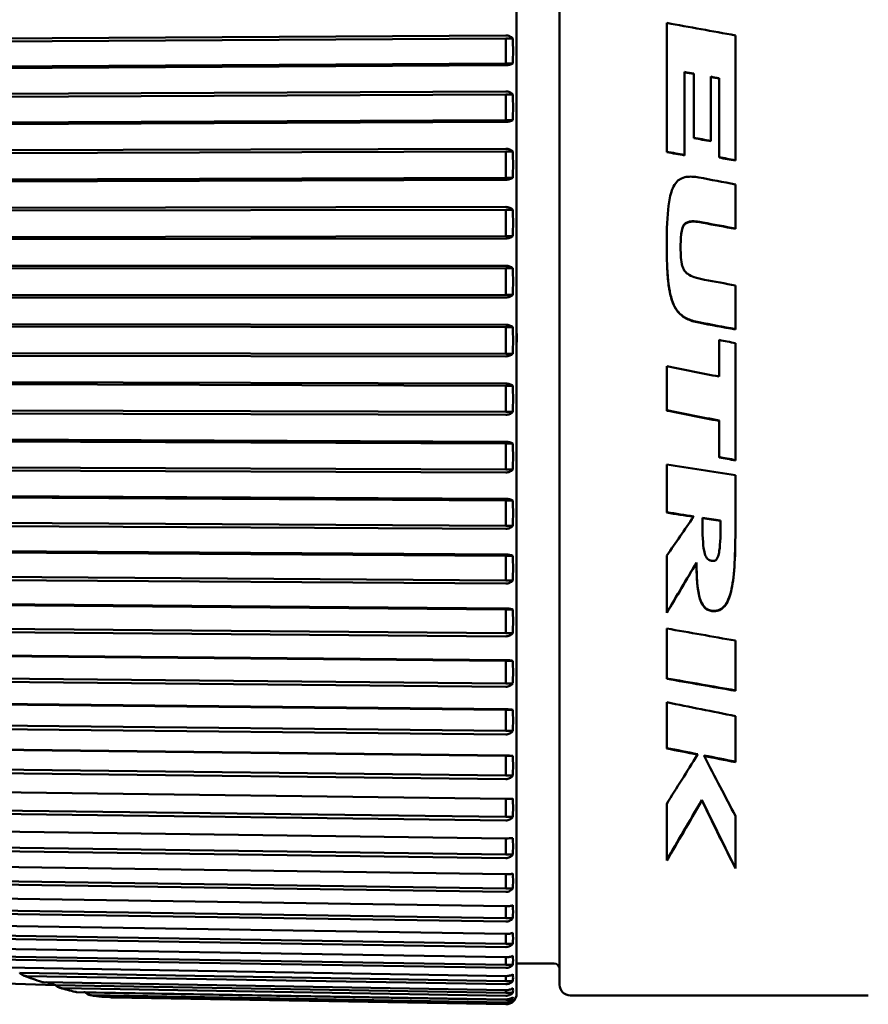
# Model space of a CAD drawing. Header units: millimetres. Extents: x 0 to 4584, y -120 to 1188.
# Tile 44 of 105: x 367 to 383, y 939 to 958. Entities that reach past the tile are written whole.
import ezdxf

# ---------------------------------------------------------------- set-up
doc = ezdxf.new("R2010")
doc.units = ezdxf.units.MM
doc.header["$LTSCALE"] = 2
doc.layers.add('Sichtbar (ISO)', color=7, linetype='Continuous', lineweight=50)

msp = doc.modelspace()

# ---------------------------------------------------------------- linework, layer by layer
at = {"layer": 'Sichtbar (ISO)'}
for p, q in [((376.5468, 939.6898), (376.5468, 966.1228)), ((377.3537, 939.8563), (377.3537, 965.9563)), ((379.3667, 957.9287), (379.3667, 955.5011)), ((376.3454, 957.6354), (359.5324, 957.5367)), ((376.3434, 957.6951), (359.6213, 957.5969)), ((376.4764, 957.6354), (376.3454, 957.6354)), ((376.3454, 957.6354), (376.3454, 957.1645)), ((380.6567, 955.3449), (380.6567, 957.6959)), ((376.3454, 957.1645), (359.5324, 957.0658)), ((359.6213, 957.0381), (376.3434, 957.1362)), ((376.4764, 957.1645), (376.3454, 957.1645)), ((379.7036, 957.0015), (379.7036, 957.0091)), ((379.7036, 955.4412), (379.7036, 957.0015)), ((379.8746, 956.9708), (379.8746, 956.9784)), ((379.8746, 956.9708), (379.8746, 955.7648)), ((380.1957, 956.9132), (380.1957, 956.9208)), ((380.1957, 955.7076), (380.1957, 956.9132)), ((380.3513, 956.8853), (380.3513, 956.8929)), ((380.3513, 956.8853), (380.3513, 955.3992)), ((376.3434, 956.6438), (359.6213, 956.5686)), ((376.3454, 956.5866), (359.5324, 956.5111)), ((376.4764, 956.5866), (376.3454, 956.5866)), ((376.3454, 956.5866), (376.3454, 956.1035)), ((376.3454, 956.1035), (359.5324, 956.028)), ((376.4764, 956.1035), (376.3454, 956.1035)), ((359.6213, 955.9953), (376.3434, 956.0703)), ((376.3434, 955.567), (359.6213, 955.5154)), ((376.3454, 955.5127), (359.5324, 955.4609)), ((376.4764, 955.5127), (376.3454, 955.5127)), ((376.3454, 955.5127), (376.3454, 955.0206)), ((376.3454, 955.0206), (359.5324, 954.9688)), ((359.6213, 954.9313), (376.3434, 954.9828)), ((376.4764, 955.0206), (376.3454, 955.0206)), ((380.6567, 954.0593), (380.6567, 954.8965)), ((376.3434, 954.472), (359.6213, 954.4443)), ((376.3454, 954.421), (359.5324, 954.3932)), ((376.4764, 954.421), (376.3454, 954.421)), ((376.3454, 954.421), (376.3454, 953.9233)), ((376.3454, 953.9233), (359.5324, 953.8955)), ((359.6213, 953.8536), (376.3434, 953.8812)), ((376.4764, 953.9233), (376.3454, 953.9233)), ((379.6277, 953.7086), (379.6277, 953.7157)), ((376.3454, 953.319), (359.5324, 953.3154)), ((376.3434, 953.3663), (359.6213, 953.3627)), ((376.4764, 953.319), (376.3454, 953.319)), ((376.3454, 953.319), (376.3454, 952.819)), ((380.6567, 952.1705), (380.6567, 952.9972)), ((376.3454, 952.819), (359.5324, 952.8154)), ((359.6213, 952.7693), (376.3434, 952.7728)), ((376.4764, 952.819), (376.3454, 952.819)), ((376.3454, 952.2141), (359.5324, 952.2348)), ((376.3434, 952.2574), (359.6213, 952.2779)), ((376.4764, 952.2141), (376.3454, 952.2141)), ((376.3454, 952.2141), (376.3454, 951.7153)), ((380.3537, 951.9729), (380.3537, 951.2839)), ((380.6567, 949.7086), (380.6567, 951.9131)), ((376.3454, 951.7153), (359.5324, 951.736)), ((359.6213, 951.6861), (376.3434, 951.6654)), ((376.4764, 951.7153), (376.3454, 951.7153)), ((379.3667, 951.4783), (379.3667, 950.6445)), ((376.3454, 951.114), (359.5324, 951.1587)), ((376.3434, 951.153), (359.6213, 951.1975)), ((376.4764, 951.114), (376.3454, 951.114)), ((376.3454, 951.114), (376.3454, 950.6198)), ((376.3454, 950.6198), (359.5324, 950.6646)), ((359.6213, 950.6111), (376.3434, 950.5665)), ((376.4764, 950.6198), (376.3454, 950.6198)), ((380.3537, 950.451), (380.3537, 950.4581)), ((380.3537, 950.451), (380.3537, 949.7677)), ((376.3454, 950.0261), (359.5324, 950.0946)), ((376.3434, 950.0606), (359.6213, 950.1288)), ((376.4764, 950.0261), (376.3454, 950.0261)), ((376.3454, 950.0261), (376.3454, 949.5399)), ((379.3667, 949.6337), (379.3667, 948.7282)), ((376.3454, 949.5399), (359.5324, 949.6085)), ((359.6213, 949.5518), (376.3434, 949.4835)), ((376.4764, 949.5399), (376.3454, 949.5399)), ((380.6567, 948.3798), (380.6567, 949.4329)), ((376.3434, 948.9876), (359.6213, 949.079)), ((376.3454, 948.9578), (359.5324, 949.0497)), ((376.4764, 948.9578), (376.3454, 948.9578)), ((376.3454, 948.9578), (376.3454, 948.483)), ((376.3454, 948.483), (359.5324, 948.5749)), ((359.6213, 948.5155), (376.3434, 948.424)), ((379.8687, 948.6504), (379.8687, 948.6577)), ((380.037, 948.6317), (380.037, 948.6244)), ((380.3785, 948.5715), (380.3785, 948.5788)), ((376.4764, 948.483), (376.3454, 948.483)), ((376.3454, 947.9166), (359.5324, 948.0312)), ((376.3434, 947.9414), (359.6213, 948.0553)), ((376.4764, 947.9166), (376.3454, 947.9166)), ((376.3454, 947.9166), (376.3454, 947.4563)), ((379.3667, 947.9231), (379.3667, 946.8433)), ((379.9277, 947.7867), (379.9277, 947.7941)), ((376.3454, 947.4563), (359.5324, 947.5709)), ((359.6213, 947.5091), (376.3434, 947.395)), ((376.4764, 947.4563), (376.3454, 947.4563)), ((376.3454, 946.9094), (359.5324, 947.046)), ((376.3434, 946.9291), (359.6213, 947.0648)), ((376.4764, 946.9094), (376.3454, 946.9094)), ((376.3454, 946.9094), (376.3454, 946.4668)), ((376.3454, 946.4668), (359.5324, 946.6034)), ((359.6213, 946.5396), (376.3434, 946.4037)), ((379.3667, 946.5515), (379.3667, 945.6072)), ((376.4764, 946.4668), (376.3454, 946.4668)), ((380.6567, 945.3814), (380.6567, 946.3239)), ((376.3454, 945.9432), (359.5324, 946.1007)), ((376.3434, 945.9576), (359.6213, 946.1142)), ((376.4764, 945.9432), (376.3454, 945.9432)), ((376.3454, 945.9432), (376.3454, 945.5213)), ((376.3454, 945.5213), (359.5324, 945.6789)), ((359.6213, 945.6136), (376.3434, 945.4568)), ((376.4764, 945.5213), (376.3454, 945.5213)), ((376.3454, 945.0246), (359.5324, 945.202)), ((376.3434, 945.0336), (359.6213, 945.21)), ((376.4764, 945.0246), (376.3454, 945.0246)), ((376.3454, 945.0246), (376.3454, 944.6263)), ((379.3667, 945.1655), (379.3667, 944.2974)), ((376.3454, 944.6263), (359.5324, 944.8037)), ((380.6567, 944.0406), (380.6567, 944.9064)), ((359.6213, 944.7374), (376.3434, 944.5608)), ((376.4764, 944.6263), (376.3454, 944.6263)), ((376.3454, 944.1598), (359.5324, 944.3559)), ((376.3434, 944.1634), (359.6213, 944.3584)), ((376.4764, 944.1598), (376.3454, 944.1598)), ((376.3454, 944.1598), (376.3454, 943.7878)), ((379.9453, 944.1821), (379.9453, 944.191)), ((380.0686, 944.1576), (380.0686, 944.1665)), ((376.3454, 943.7878), (359.5324, 943.984)), ((359.6213, 943.917), (376.3434, 943.7218)), ((376.4764, 943.7878), (376.3454, 943.7878)), ((376.3434, 943.3528), (359.6213, 943.5652)), ((376.3454, 943.3528), (376.3454, 943.0117)), ((380.0267, 943.3201), (380.0267, 943.3297)), ((376.3454, 943.0117), (359.5324, 943.2251)), ((359.6213, 943.158), (376.3434, 942.9456)), ((379.3667, 943.2567), (379.3667, 942.1907)), ((376.4764, 943.0117), (376.3454, 943.0117)), ((380.6567, 942.0429), (380.6567, 943.0314)), ((376.3434, 942.6076), (359.6213, 942.8357)), ((376.3454, 942.6076), (376.3454, 942.3031)), ((376.3454, 942.3031), (359.5324, 942.5324)), ((359.6213, 942.4656), (376.3434, 942.2374)), ((376.4764, 942.3031), (376.3454, 942.3031)), ((376.3434, 941.9327), (359.6213, 942.1751)), ((376.3454, 941.6669), (359.9222, 941.905)), ((376.3454, 941.9327), (376.3454, 941.6669)), ((361.408, 941.8186), (376.3434, 941.6021)), ((376.4764, 941.6669), (376.3454, 941.6669)), ((376.3434, 941.3328), (364.3546, 941.5156)), ((376.3454, 941.3327), (376.3454, 941.1075)), ((376.3454, 941.1075), (364.7163, 941.2848)), ((364.8665, 941.219), (376.3434, 941.0439)), ((376.4764, 941.1075), (376.3454, 941.1075)), ((376.3434, 940.8119), (365.2836, 940.9877)), ((376.3454, 940.6287), (365.6175, 940.7993)), ((365.7618, 940.7352), (376.3434, 940.5669)), ((376.3454, 940.8119), (376.3454, 940.6287)), ((376.4764, 940.6287), (376.3454, 940.6287)), ((376.3434, 940.3736), (366.1499, 940.5412)), ((376.3454, 940.2338), (366.4527, 940.3964)), ((376.3454, 940.3736), (376.3454, 940.2338)), ((366.5903, 940.3345), (376.3433, 940.1741)), ((376.3434, 940.021), (366.9452, 940.1795)), ((376.4764, 940.2338), (376.3454, 940.2338)), ((377.2537, 940.2563), (376.5468, 940.2563)), ((359.2951, 940.1068), (367.8809, 939.8519)), ((376.3454, 939.9255), (367.2112, 940.0795)), ((367.3427, 940.0201), (376.3433, 939.8683)), ((376.3454, 940.0209), (376.3454, 939.9255)), ((376.3434, 939.7563), (367.6593, 939.9056)), ((376.3454, 939.7058), (367.8834, 939.8512)), ((376.4764, 939.9255), (376.3454, 939.9255)), ((368.0068, 939.7948), (376.3433, 939.6515)), ((376.3434, 939.5815), (368.2769, 939.7217)), ((376.3454, 939.5763), (368.445, 939.7135)), ((368.5604, 939.6606), (376.3433, 939.5253)), ((376.3434, 939.4977), (368.7648, 939.6301)), ((376.3454, 939.7563), (376.3454, 939.7058)), ((376.4764, 939.7058), (376.3454, 939.7058)), ((383.1537, 939.6563), (377.5537, 939.6563)), ((368.9468, 939.6197), (376.3434, 939.4905)), ((376.3454, 939.5815), (376.3454, 939.5763)), ((376.4764, 939.5763), (376.3454, 939.5763)), ((376.4764, 939.5378), (376.4686, 939.5378))]:
    msp.add_line(p, q, dxfattribs=at)
for centre, radius, start, end in [((377.2537, 940.1563), 0.1, 0, 90), ((377.5537, 939.8563), 0.2, 180, 270), ((376.3468, 939.6898), 0.2, 310.99236, 0)]:
    msp.add_arc(centre, radius, start, end, dxfattribs=at)
for centre, major_axis, ratio, start_param, end_param in [((406.9056, 976.2469), (-324.3283, 56.8743), 0.069425, 1.4979636, 1.5019545), ((376.4032, 957.3999), (0, 0.8908), 0.085162, 4.4448869, 4.9798859), ((408.131, 952.9063), (75.174, -13.1192), 0.0119584, 4.3337358, 4.3359649), ((408.131, 952.9063), (75.7457, -13.219), 0.0119584, 4.3367549, 4.3389645), ((376.4032, 956.345), (0, 0.9141), 0.0830145, 4.4449354, 4.9798384), ((376.4032, 955.2667), (0, 0.931), 0.0814858, 4.4448883, 4.9798872), ((395.5107, 978.0086), (-361.2829, 67.3828), 0.06926, 1.5406846, 1.5425904), ((376.4032, 954.1721), (0, 0.9416), 0.0805673, 4.444889, 4.9798879), ((392.7436, 952.8034), (-73.3008, 13.6653), 0.0132315, 1.3992658, 1.4076128), ((392.7268, 952.8058), (73.8055, -13.7597), 0.0132235, 4.5422902, 4.5505781), ((376.4032, 953.069), (0, 0.9458), 0.0802112, 4.4448896, 4.9798886), ((376.4032, 951.9647), (0, 0.9435), 0.080405, 4.4448903, 4.9798892), ((381.7204, 979.6527), (-386.1717, 72.0248), 0.0692558, 1.5791768, 1.5809582), ((381.7204, 979.8564), (389.1118, -72.5732), 0.0692558, 4.7208037, 4.7225717), ((376.8648, 976.6361), (-343.4328, 68.1759), 0.0691006, 1.5917973, 1.5946711), ((376.4032, 950.8669), (0, -0.9347), 0.0811554, 1.3032983, 1.8382972), ((372.6996, 976.0918), (-335.9796, 66.6963), 0.069098, 1.6043554, 1.6072935), ((372.6984, 976.2749), (-338.6231, 67.221), 0.0690981, 1.6042042, 1.6071193), ((376.4032, 949.783), (0, -0.9196), 0.0824888, 1.3032989, 1.8382979), ((364.9667, 988.2257), (-509.4986, 80.7723), 0.0695709, 1.6100903, 1.6126231), ((376.4032, 948.7204), (0, -0.8982), 0.0844533, 1.3032996, 1.8382986), ((382.1349, 952.9063), (-8.9223, -13.2468), 0.0326862, 1.2072319, 1.2658132), ((376.4032, 947.6864), (0, -0.871), 0.0871529, 1.3033875, 1.8382129), ((382.5181, 953.1887), (7.7938, 13.5372), 0.0309411, 4.2430689, 4.3203927), ((382.5159, 953.1846), (7.8493, 13.6333), 0.0309388, 4.246498, 4.3231807), ((376.4032, 946.6881), (0, -0.8372), 0.0906068, 1.3033012, 1.8383001), ((354.5912, 972.5765), (-301.4282, 55.2812), 0.0692581, 1.6657773, 1.6700719), ((376.4032, 945.7323), (0, -0.798), 0.0950568, 1.303302, 1.838301), ((352.6981, 969.1251), (-261.865, 48.0248), 0.0692427, 1.685504, 1.6904568), ((352.5647, 969.4234), (-265.7933, 48.7452), 0.0692443, 1.6844961, 1.6893752), ((376.4032, 944.8254), (0, -0.7534), 0.1006898, 1.303303, 1.838302), ((346.3389, 952.9063), (62.8398, -13.2198), 0.014224, 5.2687838, 5.2930987), ((355.1433, 960.6947), (-158.7625, 33.5583), 0.0689073, 1.7385184, 1.7422067), ((354.9458, 960.9545), (-161.9082, 34.2232), 0.068908, 1.7367544, 1.7403701), ((376.4032, 943.9738), (0, -0.7036), 0.1078154, 1.3033041, 1.8383031), ((384.6399, 952.9063), (-7.7646, -13.2478), 0.0307784, 0.7730361, 0.8701047), ((355.8972, 960.1937), (-153.9499, 32.5409), 0.0689053, 1.7430042, 1.7468729), ((355.6882, 960.4569), (-157.1121, 33.2094), 0.0689062, 1.7411516, 1.7449413), ((376.1418, 952.9063), (6.4722, -13.2488), 0.0278303, 5.4199874, 5.5397395), ((376.4032, 943.1832), (0, -0.649), 0.1168856, 1.3033054, 1.8383044), ((384.8433, 952.9063), (-7.0917, -13.1483), 0.0294803, 0.6356218, 0.7709166), ((375.9672, 952.9063), (5.9757, -13.149), 0.0265811, 5.5160884, 5.6709652), ((384.8433, 952.9063), (-7.1456, -13.2483), 0.0294803, 0.644712, 0.7778591), ((375.9672, 952.9063), (6.0211, -13.249), 0.0265811, 5.509146, 5.6615078), ((376.4032, 942.459), (0, -0.59), 0.1285811, 1.303307, 1.8383059), ((376.4032, 941.8062), (0, -0.5269), 0.1439701, 1.3033089, 1.8383079), ((376.4032, 941.2292), (0, -0.4603), 0.1648224, 1.3033114, 1.8383104), ((376.4032, 940.7319), (0, -0.3904), 0.1942903, 1.3033149, 1.8383139), ((376.4032, 940.3178), (0, -0.318), 0.2385735, 1.3033202, 1.8383191), ((376.4032, 939.9898), (0, -0.2433), 0.3117605, 1.3033294, 1.8383284), ((376.4032, 939.7499), (0, -0.167), 0.4541966, 1.3033517, 1.8383506), ((376.4032, 939.5999), (0, -0.0896), 0.8469198, 1.3035857, 1.8385846), ((376.4032, 939.5408), (-0.0759, 0), 0.1517432, 2.8740786, 3.4090776)]:
    msp.add_ellipse(centre, major_axis=major_axis, ratio=ratio, start_param=start_param, end_param=end_param, dxfattribs=at)
for points, knots in [([(376.3434, 957.6951), (376.3445, 957.6951), (376.3456, 957.6951), (376.3468, 957.6951), (376.3689, 957.6951), (376.3947, 957.6893), (376.4369, 957.6702), (376.4598, 957.6529), (376.4764, 957.6354)], [-0.000335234, -0.000335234, -0.000335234, -0.000335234, 0, 0, 0, 0.006641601, 0.006641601, 0.0141713, 0.0141713, 0.0141713, 0.0141713]), ([(376.4764, 957.1645), (376.4598, 957.1562), (376.4369, 957.148), (376.3947, 957.1389), (376.3689, 957.1362), (376.3468, 957.1362), (376.3456, 957.1362), (376.3445, 957.1362), (376.3434, 957.1362)], [-0.014171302, -0.014171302, -0.014171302, -0.014171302, -0.006641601, -0.006641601, 0, 0, 0, 0.000335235, 0.000335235, 0.000335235, 0.000335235]), ([(376.3434, 956.6438), (376.3445, 956.6438), (376.3456, 956.6438), (376.3468, 956.6438), (376.3689, 956.6438), (376.3947, 956.6382), (376.4369, 956.62), (376.4598, 956.6034), (376.4764, 956.5866)], [-0.000335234, -0.000335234, -0.000335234, -0.000335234, 0, 0, 0, 0.006641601, 0.006641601, 0.0141713, 0.0141713, 0.0141713, 0.0141713]), ([(376.4764, 956.1035), (376.4598, 956.0937), (376.4369, 956.0841), (376.3947, 956.0736), (376.3689, 956.0703), (376.3468, 956.0703), (376.3456, 956.0703), (376.3445, 956.0703), (376.3434, 956.0703)], [-0.014171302, -0.014171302, -0.014171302, -0.014171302, -0.006641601, -0.006641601, 0, 0, 0, 0.000335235, 0.000335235, 0.000335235, 0.000335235]), ([(376.3434, 955.567), (376.3445, 955.567), (376.3456, 955.567), (376.3468, 955.567), (376.3689, 955.567), (376.3947, 955.5617), (376.4369, 955.5444), (376.4598, 955.5286), (376.4764, 955.5127)], [-0.000335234, -0.000335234, -0.000335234, -0.000335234, 0, 0, 0, 0.006641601, 0.006641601, 0.0141713, 0.0141713, 0.0141713, 0.0141713]), ([(376.4764, 955.0206), (376.4598, 955.0095), (376.4369, 954.9986), (376.3947, 954.9865), (376.3689, 954.9828), (376.3468, 954.9828), (376.3456, 954.9828), (376.3445, 954.9828), (376.3434, 954.9828)], [-0.014171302, -0.014171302, -0.014171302, -0.014171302, -0.006641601, -0.006641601, 0, 0, 0, 0.000335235, 0.000335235, 0.000335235, 0.000335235]), ([(379.9687, 955.0262), (379.9276, 955.034), (379.8851, 955.0395), (379.8069, 955.0426), (379.7699, 955.0412), (379.6939, 955.0285), (379.655, 955.0161), (379.5931, 954.9803), (379.5635, 954.9573), (379.5048, 954.8812), (379.4826, 954.8354), (379.4326, 954.6991), (379.4128, 954.5898), (379.3763, 954.3066), (379.3667, 954.0599), (379.3667, 953.7546)], [-0.27233654, -0.27233654, -0.27233654, -0.27233654, -0.24166484, -0.24166484, -0.21503798, -0.21503798, -0.18521535, -0.18521535, -0.16252329, -0.16252329, -0.1386339, -0.1386339, -0.09177675, -0.09177675, -0.000001, -0.000001, -0.000001, -0.000001]), ([(376.3434, 954.472), (376.3445, 954.472), (376.3456, 954.472), (376.3468, 954.472), (376.3689, 954.472), (376.3947, 954.467), (376.4369, 954.4507), (376.4598, 954.436), (376.4764, 954.421)], [-0.000335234, -0.000335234, -0.000335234, -0.000335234, 0, 0, 0, 0.006641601, 0.006641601, 0.0141713, 0.0141713, 0.0141713, 0.0141713]), ([(380.0537, 954.1803), (380.0039, 954.1897), (379.9547, 954.198), (379.8642, 954.2054), (379.8279, 954.2042), (379.7748, 954.1938), (379.7533, 954.1865), (379.7167, 954.1649), (379.702, 954.1518), (379.6811, 954.1239), (379.6713, 954.107), (379.6501, 954.0472), (379.6432, 954.0065), (379.6283, 953.8737), (379.6277, 953.7697), (379.6277, 953.7157)], [0.000001, 0.000001, 0.000001, 0.000001, 0.015185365, 0.015185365, 0.030181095, 0.030181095, 0.040825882, 0.040825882, 0.05032703, 0.05032703, 0.057381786, 0.057381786, 0.067157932, 0.067157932, 0.088071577, 0.088071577, 0.088071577, 0.088071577]), ([(380.0537, 954.1731), (380.0049, 954.1823), (379.9566, 954.1905), (379.8659, 954.1983), (379.8293, 954.1972), (379.776, 954.187), (379.7543, 954.1798), (379.7174, 954.1583), (379.7027, 954.1454), (379.6818, 954.1178), (379.6718, 954.1011), (379.6505, 954.0417), (379.6435, 954.0016), (379.6284, 953.8691), (379.6277, 953.7619), (379.6277, 953.7086)], [0.000001, 0.000001, 0.000001, 0.000001, 0.014897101, 0.014897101, 0.030165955, 0.030165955, 0.041039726, 0.041039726, 0.050702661, 0.050702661, 0.057717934, 0.057717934, 0.067241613, 0.067241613, 0.08793163, 0.08793163, 0.08793163, 0.08793163]), ([(376.4764, 953.9233), (376.4598, 953.9109), (376.4369, 953.8987), (376.3947, 953.8853), (376.3689, 953.8812), (376.3468, 953.8812), (376.3456, 953.8812), (376.3445, 953.8812), (376.3434, 953.8812)], [-0.014171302, -0.014171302, -0.014171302, -0.014171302, -0.006641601, -0.006641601, 0, 0, 0, 0.000335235, 0.000335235, 0.000335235, 0.000335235]), ([(379.9687, 952.2984), (379.9253, 952.3065), (379.8848, 952.3166), (379.8475, 952.3287), (379.8102, 952.3407), (379.7761, 952.3546), (379.7445, 952.3706), (379.7129, 952.3865), (379.6839, 952.4044), (379.6573, 952.4246), (379.6357, 952.4409), (379.6158, 952.4587), (379.5977, 952.478), (379.5934, 952.4825), (379.5892, 952.4871), (379.5851, 952.4918), (379.5637, 952.5163), (379.545, 952.5428), (379.5282, 952.5715), (379.5114, 952.6001), (379.4965, 952.6311), (379.4831, 952.6647), (379.4697, 952.6984), (379.4579, 952.7347), (379.4473, 952.7741), (379.4424, 952.7921), (379.4378, 952.8107), (379.4335, 952.8299), (379.4283, 952.8526), (379.4235, 952.876), (379.4191, 952.9002), (379.4109, 952.9447), (379.404, 952.9916), (379.3981, 953.0409), (379.3922, 953.0902), (379.3874, 953.1419), (379.3834, 953.1961), (379.3816, 953.2214), (379.3799, 953.2472), (379.3784, 953.2736), (379.3767, 953.3038), (379.3752, 953.3347), (379.3738, 953.3664), (379.3713, 953.4257), (379.3695, 953.4876), (379.3684, 953.5523), (379.3672, 953.617), (379.3667, 953.6845), (379.3667, 953.7546)], [0, 0, 0, 0, 0.0769231, 0.0769231, 0.0769231, 0.1538462, 0.1538462, 0.1538462, 0.2307692, 0.2307692, 0.2307692, 0.2929659, 0.2929659, 0.2929659, 0.3076923, 0.3076923, 0.3076923, 0.3846154, 0.3846154, 0.3846154, 0.4615385, 0.4615385, 0.4615385, 0.5384615, 0.5384615, 0.5384615, 0.5737033, 0.5737033, 0.5737033, 0.6153846, 0.6153846, 0.6153846, 0.6923077, 0.6923077, 0.6923077, 0.7692308, 0.7692308, 0.7692308, 0.8050917, 0.8050917, 0.8050917, 0.8461538, 0.8461538, 0.8461538, 0.9230769, 0.9230769, 0.9230769, 1, 1, 1, 1]), ([(379.9687, 952.3054), (379.9249, 952.3136), (379.8843, 952.3238), (379.8468, 952.336), (379.8093, 952.3481), (379.7748, 952.3623), (379.7438, 952.378), (379.7127, 952.3937), (379.6849, 952.4109), (379.6603, 952.4294), (379.6357, 952.4478), (379.614, 952.4672), (379.5941, 952.4888), (379.5741, 952.5104), (379.5559, 952.5341), (379.5387, 952.5613), (379.5215, 952.5884), (379.5054, 952.6191), (379.4909, 952.6529), (379.4765, 952.6866), (379.4637, 952.7233), (379.4524, 952.7628), (379.4456, 952.7865), (379.4393, 952.8112), (379.4335, 952.8369), (379.4296, 952.854), (379.4259, 952.8715), (379.4225, 952.8894), (379.4138, 952.9342), (379.4063, 952.9817), (379.4001, 953.0318), (379.3938, 953.0819), (379.3886, 953.1347), (379.3844, 953.19), (379.3822, 953.2195), (379.3802, 953.2497), (379.3784, 953.2807), (379.3769, 953.3079), (379.3755, 953.3356), (379.3742, 953.364), (379.3716, 953.4246), (379.3697, 953.488), (379.3685, 953.5542), (379.3673, 953.6183), (379.3667, 953.6851), (379.3667, 953.7546)], [0, 0, 0, 0, 0.07692308, 0.07692308, 0.07692308, 0.15384615, 0.15384615, 0.15384615, 0.23076923, 0.23076923, 0.23076923, 0.30769231, 0.30769231, 0.30769231, 0.38461538, 0.38461538, 0.38461538, 0.46153846, 0.46153846, 0.46153846, 0.53846154, 0.53846154, 0.53846154, 0.5847097, 0.5847097, 0.5847097, 0.61538462, 0.61538462, 0.61538462, 0.69230769, 0.69230769, 0.69230769, 0.76923077, 0.76923077, 0.76923077, 0.81019315, 0.81019315, 0.81019315, 0.84615385, 0.84615385, 0.84615385, 0.92307692, 0.92307692, 0.92307692, 0.99746577, 0.99746577, 0.99746577, 0.99746577]), ([(379.6277, 953.7086), (379.6277, 953.5853), (379.6322, 953.4564), (379.6681, 953.3344), (379.68, 953.3055), (379.7103, 953.2598), (379.7302, 953.2365), (379.7965, 953.1885), (379.8372, 953.1696), (379.9417, 953.1332), (380.0095, 953.1186), (380.0786, 953.1057)], [0.000001, 0.000001, 0.000001, 0.000001, 0.037057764, 0.037057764, 0.048853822, 0.048853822, 0.058052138, 0.058052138, 0.067901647, 0.067901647, 0.081345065, 0.081345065, 0.081345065, 0.081345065]), ([(376.3434, 953.3663), (376.3445, 953.3663), (376.3456, 953.3663), (376.3468, 953.3663), (376.3689, 953.3663), (376.3947, 953.3616), (376.4369, 953.3466), (376.4598, 953.3329), (376.4764, 953.319)], [-0.000335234, -0.000335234, -0.000335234, -0.000335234, 0, 0, 0, 0.006641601, 0.006641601, 0.0141713, 0.0141713, 0.0141713, 0.0141713]), ([(376.4764, 952.819), (376.4598, 952.8055), (376.4369, 952.7921), (376.3947, 952.7774), (376.3689, 952.7728), (376.3468, 952.7728), (376.3456, 952.7728), (376.3445, 952.7728), (376.3434, 952.7728)], [-0.014171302, -0.014171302, -0.014171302, -0.014171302, -0.006641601, -0.006641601, 0, 0, 0, 0.000335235, 0.000335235, 0.000335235, 0.000335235]), ([(376.3434, 952.2574), (376.3445, 952.2574), (376.3456, 952.2574), (376.3468, 952.2574), (376.3689, 952.2574), (376.3947, 952.2532), (376.4369, 952.2394), (376.4598, 952.2268), (376.4764, 952.2141)], [-0.000335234, -0.000335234, -0.000335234, -0.000335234, 0, 0, 0, 0.006641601, 0.006641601, 0.0141713, 0.0141713, 0.0141713, 0.0141713]), ([(376.5459, 952.1089), (376.551, 952.077), (376.5537, 952.0454), (376.5537, 951.985), (376.551, 951.9534), (376.5459, 951.9215)], [-0.100103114, -0.100103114, -0.100103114, -0.100103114, -0.091020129, -0.091020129, -0.081937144, -0.081937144, -0.081937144, -0.081937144]), ([(376.4764, 951.7153), (376.4598, 951.7007), (376.4369, 951.6862), (376.3947, 951.6703), (376.3689, 951.6654), (376.3468, 951.6654), (376.3456, 951.6654), (376.3445, 951.6654), (376.3434, 951.6654)], [-0.014171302, -0.014171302, -0.014171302, -0.014171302, -0.006641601, -0.006641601, 0, 0, 0, 0.000335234, 0.000335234, 0.000335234, 0.000335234]), ([(376.3434, 951.153), (376.3445, 951.153), (376.3456, 951.153), (376.3468, 951.153), (376.3689, 951.153), (376.3947, 951.1492), (376.4369, 951.1367), (376.4598, 951.1254), (376.4764, 951.114)], [-0.000335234, -0.000335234, -0.000335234, -0.000335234, 0, 0, 0, 0.006641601, 0.006641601, 0.0141713, 0.0141713, 0.0141713, 0.0141713]), ([(376.4764, 950.6198), (376.4598, 950.6042), (376.4369, 950.5887), (376.3947, 950.5717), (376.3689, 950.5665), (376.3468, 950.5665), (376.3456, 950.5665), (376.3445, 950.5665), (376.3434, 950.5665)], [-0.014171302, -0.014171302, -0.014171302, -0.014171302, -0.006641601, -0.006641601, 0, 0, 0, 0.000335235, 0.000335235, 0.000335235, 0.000335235]), ([(376.3434, 950.0606), (376.3445, 950.0606), (376.3456, 950.0606), (376.3468, 950.0606), (376.3689, 950.0606), (376.3947, 950.0572), (376.4369, 950.0462), (376.4598, 950.0362), (376.4764, 950.0261)], [-0.000335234, -0.000335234, -0.000335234, -0.000335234, 0, 0, 0, 0.006641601, 0.006641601, 0.0141713, 0.0141713, 0.0141713, 0.0141713]), ([(376.4764, 949.5399), (376.4598, 949.5234), (376.4369, 949.507), (376.3947, 949.4891), (376.3689, 949.4835), (376.3468, 949.4835), (376.3456, 949.4835), (376.3445, 949.4835), (376.3434, 949.4835)], [-0.014171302, -0.014171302, -0.014171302, -0.014171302, -0.006641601, -0.006641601, 0, 0, 0, 0.000335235, 0.000335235, 0.000335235, 0.000335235]), ([(376.3434, 948.9876), (376.3445, 948.9876), (376.3456, 948.9876), (376.3468, 948.9876), (376.3689, 948.9876), (376.3947, 948.9847), (376.4369, 948.9752), (376.4598, 948.9666), (376.4764, 948.9578)], [-0.000335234, -0.000335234, -0.000335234, -0.000335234, 0, 0, 0, 0.006641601, 0.006641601, 0.0141713, 0.0141713, 0.0141713, 0.0141713]), ([(380.2077, 947.8237), (380.1892, 947.8269), (380.1717, 947.8327), (380.1428, 947.8499), (380.1319, 947.8596), (380.1087, 947.888), (380.0989, 947.9082), (380.0808, 947.9582), (380.0695, 947.9998), (380.0412, 948.1975), (380.037, 948.397), (380.037, 948.6244)], [-0.17199603, -0.17199603, -0.17199603, -0.17199603, -0.15041685, -0.15041685, -0.13269743, -0.13269743, -0.10642625, -0.10642625, -0.07208042, -0.07208042, -0.000001, -0.000001, -0.000001, -0.000001]), ([(380.3785, 948.5715), (380.3785, 948.3445), (380.3746, 948.1424), (380.3476, 947.9655), (380.3394, 947.9338), (380.3259, 947.8928), (380.3191, 947.8761), (380.3041, 947.8531), (380.2971, 947.8449), (380.2806, 947.8322), (380.2717, 947.8277), (380.254, 947.8227), (380.2458, 947.8216), (380.2276, 947.8211), (380.2175, 947.822), (380.2077, 947.8237)], [-0.044090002, -0.044090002, -0.044090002, -0.044090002, -0.024323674, -0.024323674, -0.01724759, -0.01724759, -0.01192071, -0.01192071, -0.008548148, -0.008548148, -0.005458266, -0.005458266, -0.002985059, -0.002985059, -0.000001, -0.000001, -0.000001, -0.000001]), ([(376.4764, 948.483), (376.4598, 948.4657), (376.4369, 948.4486), (376.3947, 948.4297), (376.3689, 948.424), (376.3468, 948.424), (376.3456, 948.424), (376.3445, 948.424), (376.3434, 948.424)], [-0.014171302, -0.014171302, -0.014171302, -0.014171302, -0.006641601, -0.006641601, 0, 0, 0, 0.000335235, 0.000335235, 0.000335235, 0.000335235]), ([(380.6567, 948.3798), (380.6567, 947.8644), (380.6326, 947.4839), (380.5534, 947.1549), (380.5282, 947.0933), (380.4879, 947.0144), (380.4653, 946.9795), (380.4084, 946.922), (380.3833, 946.9071), (380.3488, 946.8912), (380.3329, 946.8859), (380.2961, 946.878), (380.2754, 946.8762), (380.2547, 946.8762)], [-0.053931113, -0.053931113, -0.053931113, -0.053931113, -0.03299379, -0.03299379, -0.024755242, -0.024755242, -0.017848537, -0.017848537, -0.011351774, -0.011351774, -0.006215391, -0.006215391, -0.000001, -0.000001, -0.000001, -0.000001]), ([(380.6567, 948.3798), (380.6565, 947.8683), (380.6323, 947.4901), (380.5534, 947.1624), (380.5282, 947.1009), (380.488, 947.0221), (380.4654, 946.9873), (380.4085, 946.9297), (380.3834, 946.9148), (380.3468, 946.8978), (380.3284, 946.8922), (380.2912, 946.8853), (380.273, 946.8839), (380.2547, 946.8839)], [-0.053510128, -0.053510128, -0.053510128, -0.053510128, -0.032833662, -0.032833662, -0.024680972, -0.024680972, -0.017840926, -0.017840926, -0.011386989, -0.011386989, -0.005483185, -0.005483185, -0.000001, -0.000001, -0.000001, -0.000001]), ([(376.3434, 947.9414), (376.3445, 947.9414), (376.3456, 947.9414), (376.3468, 947.9414), (376.3689, 947.9414), (376.3947, 947.9389), (376.4369, 947.931), (376.4598, 947.9239), (376.4764, 947.9166)], [-0.000335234, -0.000335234, -0.000335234, -0.000335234, 0, 0, 0, 0.006641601, 0.006641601, 0.0141713, 0.0141713, 0.0141713, 0.0141713]), ([(380.2547, 946.8762), (380.2272, 946.8762), (380.1998, 946.8793), (380.1478, 946.8946), (380.1249, 946.9063), (380.0863, 946.9362), (380.0661, 946.9565), (380.0215, 947.0259), (380.0044, 947.0681), (379.9225, 947.3334), (379.9277, 947.7026), (379.9277, 947.7867)], [-0.046764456, -0.046764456, -0.046764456, -0.046764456, -0.041745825, -0.041745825, -0.036790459, -0.036790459, -0.032448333, -0.032448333, -0.027345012, -0.027345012, -0.000001, -0.000001, -0.000001, -0.000001]), ([(380.2547, 946.8839), (380.2271, 946.8839), (380.1996, 946.887), (380.1476, 946.9024), (380.1247, 946.9141), (380.0865, 946.9437), (380.0662, 946.964), (380.0214, 947.0337), (380.0043, 947.0759), (379.9583, 947.2249), (379.9277, 947.3773), (379.9277, 947.7941)], [-0.3402222, -0.3402222, -0.3402222, -0.3402222, -0.28658091, -0.28658091, -0.2338711, -0.2338711, -0.18846614, -0.18846614, -0.13573542, -0.13573542, -0.000001, -0.000001, -0.000001, -0.000001]), ([(376.4764, 947.4563), (376.4598, 947.4383), (376.4369, 947.4205), (376.3947, 947.401), (376.3689, 947.395), (376.3468, 947.395), (376.3456, 947.395), (376.3445, 947.395), (376.3434, 947.395)], [-0.014171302, -0.014171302, -0.014171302, -0.014171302, -0.006641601, -0.006641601, 0, 0, 0, 0.000335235, 0.000335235, 0.000335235, 0.000335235]), ([(376.3434, 946.9291), (376.3445, 946.9291), (376.3456, 946.9291), (376.3468, 946.9291), (376.3689, 946.9291), (376.3947, 946.9271), (376.4369, 946.9209), (376.4598, 946.9152), (376.4764, 946.9094)], [-0.000335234, -0.000335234, -0.000335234, -0.000335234, 0, 0, 0, 0.006641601, 0.006641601, 0.0141713, 0.0141713, 0.0141713, 0.0141713]), ([(376.4764, 946.4668), (376.4598, 946.4483), (376.4369, 946.43), (376.3947, 946.4099), (376.3689, 946.4037), (376.3468, 946.4037), (376.3456, 946.4037), (376.3445, 946.4037), (376.3434, 946.4037)], [-0.014171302, -0.014171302, -0.014171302, -0.014171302, -0.006641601, -0.006641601, 0, 0, 0, 0.000335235, 0.000335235, 0.000335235, 0.000335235]), ([(376.3434, 945.9576), (376.3445, 945.9576), (376.3456, 945.9576), (376.3468, 945.9576), (376.3689, 945.9576), (376.3947, 945.9562), (376.4369, 945.9516), (376.4598, 945.9474), (376.4764, 945.9432)], [-0.000335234, -0.000335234, -0.000335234, -0.000335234, 0, 0, 0, 0.006641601, 0.006641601, 0.0141713, 0.0141713, 0.0141713, 0.0141713]), ([(376.4764, 945.5213), (376.4598, 945.5024), (376.4369, 945.4837), (376.3947, 945.4631), (376.3689, 945.4568), (376.3468, 945.4568), (376.3456, 945.4568), (376.3445, 945.4568), (376.3434, 945.4568)], [-0.014171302, -0.014171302, -0.014171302, -0.014171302, -0.006641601, -0.006641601, 0, 0, 0, 0.000335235, 0.000335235, 0.000335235, 0.000335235]), ([(376.3434, 945.0336), (376.3445, 945.0336), (376.3456, 945.0336), (376.3468, 945.0336), (376.3689, 945.0336), (376.3947, 945.0327), (376.4369, 945.0298), (376.4598, 945.0272), (376.4764, 945.0246)], [-0.000335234, -0.000335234, -0.000335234, -0.000335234, 0, 0, 0, 0.006641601, 0.006641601, 0.0141713, 0.0141713, 0.0141713, 0.0141713]), ([(376.4764, 944.6263), (376.4598, 944.6071), (376.4369, 944.5881), (376.3947, 944.5672), (376.3689, 944.5608), (376.3468, 944.5608), (376.3456, 944.5608), (376.3445, 944.5608), (376.3434, 944.5608)], [-0.014171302, -0.014171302, -0.014171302, -0.014171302, -0.006641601, -0.006641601, 0, 0, 0, 0.000335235, 0.000335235, 0.000335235, 0.000335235]), ([(376.3434, 944.1633), (376.3445, 944.1633), (376.3456, 944.1633), (376.3468, 944.1633), (376.3689, 944.1633), (376.3947, 944.163), (376.4369, 944.1619), (376.4598, 944.1608), (376.4764, 944.1598)], [-0.000335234, -0.000335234, -0.000335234, -0.000335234, 0, 0, 0, 0.006641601, 0.006641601, 0.0141713, 0.0141713, 0.0141713, 0.0141713]), ([(376.4764, 943.7878), (376.4598, 943.7685), (376.4369, 943.7493), (376.3947, 943.7283), (376.3689, 943.7218), (376.3468, 943.7218), (376.3456, 943.7218), (376.3445, 943.7218), (376.3434, 943.7219)], [-0.014171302, -0.014171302, -0.014171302, -0.014171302, -0.006641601, -0.006641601, 0, 0, 0, 0.000335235, 0.000335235, 0.000335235, 0.000335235]), ([(376.3434, 943.3528), (376.3445, 943.3528), (376.3456, 943.3528), (376.3468, 943.3528), (376.3689, 943.3528), (376.3947, 943.353), (376.4369, 943.3536), (376.4598, 943.3542), (376.4764, 943.3547)], [-0.000335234, -0.000335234, -0.000335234, -0.000335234, 0, 0, 0, 0.006641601, 0.006641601, 0.0141713, 0.0141713, 0.0141713, 0.0141713]), ([(376.4764, 943.0117), (376.4598, 942.9923), (376.4369, 942.9731), (376.3947, 942.952), (376.3689, 942.9456), (376.3468, 942.9456), (376.3456, 942.9456), (376.3445, 942.9456), (376.3434, 942.9456)], [-0.014171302, -0.014171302, -0.014171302, -0.014171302, -0.006641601, -0.006641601, 0, 0, 0, 0.000335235, 0.000335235, 0.000335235, 0.000335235]), ([(376.3434, 942.6076), (376.3445, 942.6076), (376.3456, 942.6076), (376.3468, 942.6076), (376.3689, 942.6076), (376.3947, 942.6083), (376.4369, 942.6106), (376.4598, 942.6128), (376.4764, 942.6149)], [-0.000335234, -0.000335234, -0.000335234, -0.000335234, 0, 0, 0, 0.006641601, 0.006641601, 0.0141713, 0.0141713, 0.0141713, 0.0141713]), ([(376.4764, 942.3031), (376.4598, 942.2838), (376.4369, 942.2647), (376.3947, 942.2438), (376.3689, 942.2374), (376.3468, 942.2374), (376.3456, 942.2374), (376.3445, 942.2374), (376.3434, 942.2374)], [-0.014171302, -0.014171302, -0.014171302, -0.014171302, -0.006641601, -0.006641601, 0, 0, 0, 0.000335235, 0.000335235, 0.000335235, 0.000335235]), ([(376.3434, 941.9327), (376.3445, 941.9327), (376.3456, 941.9327), (376.3468, 941.9327), (376.3689, 941.9327), (376.3947, 941.9339), (376.4369, 941.938), (376.4598, 941.9417), (376.4764, 941.9454)], [-0.000335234, -0.000335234, -0.000335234, -0.000335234, 0, 0, 0, 0.006641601, 0.006641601, 0.0141713, 0.0141713, 0.0141713, 0.0141713]), ([(376.4764, 941.6669), (376.4598, 941.6479), (376.4369, 941.6291), (376.3947, 941.6084), (376.3689, 941.602), (376.3468, 941.602), (376.3456, 941.602), (376.3445, 941.6021), (376.3434, 941.6021)], [-0.014171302, -0.014171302, -0.014171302, -0.014171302, -0.006641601, -0.006641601, 0, 0, 0, 0.000335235, 0.000335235, 0.000335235, 0.000335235]), ([(376.3434, 941.3327), (376.3445, 941.3327), (376.3456, 941.3327), (376.3468, 941.3327), (376.3689, 941.3327), (376.3947, 941.3345), (376.4369, 941.3403), (376.4598, 941.3455), (376.4764, 941.3508)], [-0.000335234, -0.000335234, -0.000335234, -0.000335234, 0, 0, 0, 0.006641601, 0.006641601, 0.0141713, 0.0141713, 0.0141713, 0.0141713]), ([(376.4764, 941.1075), (376.4598, 941.0889), (376.4369, 941.0704), (376.3947, 941.0502), (376.3689, 941.0439), (376.3468, 941.0439), (376.3456, 941.0439), (376.3445, 941.0439), (376.3434, 941.044)], [-0.014171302, -0.014171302, -0.014171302, -0.014171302, -0.006641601, -0.006641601, 0, 0, 0, 0.000335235, 0.000335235, 0.000335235, 0.000335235]), ([(376.3434, 940.8119), (376.3445, 940.8119), (376.3456, 940.8118), (376.3468, 940.8118), (376.3689, 940.8118), (376.3947, 940.8141), (376.4369, 940.8216), (376.4598, 940.8283), (376.4764, 940.8351)], [-0.000335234, -0.000335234, -0.000335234, -0.000335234, 0, 0, 0, 0.006641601, 0.006641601, 0.0141713, 0.0141713, 0.0141713, 0.0141713]), ([(376.4764, 940.6287), (376.4598, 940.6106), (376.4369, 940.5926), (376.3947, 940.5729), (376.3689, 940.5668), (376.3468, 940.5668), (376.3456, 940.5668), (376.3445, 940.5669), (376.3434, 940.5669)], [-0.014171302, -0.014171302, -0.014171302, -0.014171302, -0.006641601, -0.006641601, 0, 0, 0, 0.000335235, 0.000335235, 0.000335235, 0.000335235]), ([(376.3434, 940.3736), (376.3445, 940.3736), (376.3456, 940.3736), (376.3468, 940.3736), (376.3689, 940.3736), (376.3947, 940.3764), (376.4369, 940.3854), (376.4598, 940.3936), (376.4764, 940.4019)], [-0.000335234, -0.000335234, -0.000335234, -0.000335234, 0, 0, 0, 0.006641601, 0.006641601, 0.0141713, 0.0141713, 0.0141713, 0.0141713]), ([(376.4764, 940.2338), (376.4598, 940.2163), (376.4369, 940.199), (376.3947, 940.1799), (376.3689, 940.1741), (376.3468, 940.1741), (376.3456, 940.1741), (376.3445, 940.1741), (376.3434, 940.1741)], [-0.014171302, -0.014171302, -0.014171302, -0.014171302, -0.006641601, -0.006641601, 0, 0, 0, 0.000335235, 0.000335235, 0.000335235, 0.000335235]), ([(367.221, 940.0715), (367.2193, 940.0728), (367.2177, 940.0741), (367.2145, 940.0768), (367.2128, 940.0782), (367.2112, 940.0795)], [-0.0013398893, -0.0013398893, -0.0013398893, -0.0013398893, -0.0006742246, -0.0006742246, 0, 0, 0, 0]), ([(367.3427, 940.0201), (367.3327, 940.0203), (367.3227, 940.0217), (367.3022, 940.0265), (367.2914, 940.0301), (367.2593, 940.0438), (367.2388, 940.0568), (367.221, 940.0715)], [-0.01379216, -0.01379216, -0.01379216, -0.01379216, -0.010784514, -0.010784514, -0.007365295, -0.007365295, -0.000005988, -0.000005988, -0.000005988, -0.000005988]), ([(376.3434, 940.021), (376.3445, 940.0209), (376.3456, 940.0209), (376.3468, 940.0209), (376.3689, 940.0209), (376.3947, 940.0242), (376.4369, 940.0347), (376.4598, 940.0444), (376.4764, 940.0541)], [-0.000335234, -0.000335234, -0.000335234, -0.000335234, 0, 0, 0, 0.006641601, 0.006641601, 0.0141713, 0.0141713, 0.0141713, 0.0141713]), ([(367.6211, 939.9115), (367.6257, 939.91), (367.6305, 939.9087), (367.6432, 939.9064), (367.6513, 939.9057), (367.6593, 939.9056)], [-0.0040019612, -0.0040019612, -0.0040019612, -0.0040019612, -0.0024123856, -0.0024123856, -0.0000009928, -0.0000009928, -0.0000009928, -0.0000009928]), ([(367.8834, 939.8512), (367.8344, 939.8667), (367.7852, 939.8823), (367.7288, 939.9001), (367.7217, 939.9024), (367.7146, 939.9046)], [-0.058126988, -0.058126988, -0.058126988, -0.058126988, -0.029071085, -0.029071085, -0.024895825, -0.024895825, -0.024895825, -0.024895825]), ([(367.8982, 939.8394), (367.8957, 939.8413), (367.8932, 939.8434), (367.8882, 939.8473), (367.8858, 939.8492), (367.8834, 939.8512)], [-0.0021509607, -0.0021509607, -0.0021509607, -0.0021509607, -0.0010956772, -0.0010956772, -0.0000935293, -0.0000935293, -0.0000935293, -0.0000935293]), ([(368.0068, 939.7948), (367.9978, 939.795), (367.9887, 939.7962), (367.9702, 939.8003), (367.9607, 939.8034), (367.9319, 939.8152), (367.9137, 939.8264), (367.8982, 939.8394)], [-0.012412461, -0.012412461, -0.012412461, -0.012412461, -0.009684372, -0.009684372, -0.006628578, -0.006628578, -0.000026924, -0.000026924, -0.000026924, -0.000026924]), ([(376.4764, 939.9255), (376.4598, 939.9087), (376.4369, 939.8921), (376.3947, 939.8739), (376.3689, 939.8682), (376.3468, 939.8682), (376.3456, 939.8682), (376.3445, 939.8683), (376.3434, 939.8683)], [-0.014171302, -0.014171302, -0.014171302, -0.014171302, -0.006641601, -0.006641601, 0, 0, 0, 0.000335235, 0.000335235, 0.000335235, 0.000335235]), ([(368.2505, 939.725), (368.2516, 939.7247), (368.2528, 939.7244), (368.2613, 939.7226), (368.2691, 939.7219), (368.2769, 939.7217)], [-0.0027012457, -0.0027012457, -0.0027012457, -0.0027012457, -0.0023401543, -0.0023401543, -0.000001, -0.000001, -0.000001, -0.000001]), ([(368.4649, 939.698), (368.4616, 939.7006), (368.4583, 939.7032), (368.4517, 939.7083), (368.4483, 939.7109), (368.445, 939.7135)], [-0.0028209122, -0.0028209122, -0.0028209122, -0.0028209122, -0.0014123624, -0.0014123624, -0.0000004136, -0.0000004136, -0.0000004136, -0.0000004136]), ([(368.5604, 939.6606), (368.5523, 939.6607), (368.5443, 939.6617), (368.5279, 939.6652), (368.5196, 939.6678), (368.4954, 939.6774), (368.4795, 939.6866), (368.4649, 939.698)], [-0.011973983, -0.011973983, -0.011973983, -0.011973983, -0.009225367, -0.009225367, -0.006200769, -0.006200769, -0.000002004, -0.000002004, -0.000002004, -0.000002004]), ([(368.9468, 939.6197), (368.9397, 939.6198), (368.9328, 939.6206), (368.9193, 939.6233), (368.9128, 939.6253), (368.9066, 939.6276)], [-0.0102817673, -0.0102817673, -0.0102817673, -0.0102817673, -0.0078607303, -0.0078607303, -0.0054775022, -0.0054775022, -0.0054775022, -0.0054775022]), ([(376.3434, 939.7563), (376.3445, 939.7563), (376.3456, 939.7563), (376.3468, 939.7563), (376.3689, 939.7563), (376.3947, 939.76), (376.4369, 939.772), (376.4598, 939.783), (376.4764, 939.7941)], [-0.000335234, -0.000335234, -0.000335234, -0.000335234, 0, 0, 0, 0.006641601, 0.006641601, 0.0141713, 0.0141713, 0.0141713, 0.0141713]), ([(376.4764, 939.7058), (376.4598, 939.6898), (376.4369, 939.6741), (376.3947, 939.6568), (376.3689, 939.6515), (376.3468, 939.6515), (376.3456, 939.6515), (376.3445, 939.6515), (376.3434, 939.6515)], [-0.014171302, -0.014171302, -0.014171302, -0.014171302, -0.006641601, -0.006641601, 0, 0, 0, 0.000335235, 0.000335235, 0.000335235, 0.000335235]), ([(376.3434, 939.5815), (376.3445, 939.5815), (376.3456, 939.5815), (376.3468, 939.5815), (376.3689, 939.5815), (376.3947, 939.5856), (376.4369, 939.599), (376.4598, 939.6113), (376.4764, 939.6236)], [-0.000335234, -0.000335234, -0.000335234, -0.000335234, 0, 0, 0, 0.006641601, 0.006641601, 0.0141713, 0.0141713, 0.0141713, 0.0141713]), ([(376.4764, 939.5763), (376.4598, 939.5613), (376.4369, 939.5465), (376.3947, 939.5303), (376.3689, 939.5253), (376.3468, 939.5253), (376.3456, 939.5253), (376.3445, 939.5253), (376.3434, 939.5253)], [-0.014171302, -0.014171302, -0.014171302, -0.014171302, -0.006641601, -0.006641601, 0, 0, 0, 0.000335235, 0.000335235, 0.000335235, 0.000335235]), ([(376.3434, 939.4977), (376.3445, 939.4977), (376.3456, 939.4977), (376.3468, 939.4977), (376.3689, 939.4977), (376.3947, 939.5022), (376.4369, 939.517), (376.4598, 939.5303), (376.4764, 939.5439)], [-0.000335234, -0.000335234, -0.000335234, -0.000335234, 0, 0, 0, 0.006641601, 0.006641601, 0.0141713, 0.0141713, 0.0141713, 0.0141713]), ([(376.4764, 939.5378), (376.4598, 939.5239), (376.4369, 939.5102), (376.3947, 939.4951), (376.3689, 939.4905), (376.3468, 939.4905), (376.3456, 939.4905), (376.3445, 939.4905), (376.3434, 939.4905)], [-0.014171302, -0.014171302, -0.014171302, -0.014171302, -0.006641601, -0.006641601, 0, 0, 0, 0.000335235, 0.000335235, 0.000335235, 0.000335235])]:
    msp.add_open_spline(points, degree=3, knots=knots, dxfattribs=at)
for points in [[(379.8746, 956.9784), (379.8176, 956.9887), (379.7606, 956.9989), (379.7036, 957.0091)], [(379.7036, 957.0015), (379.7606, 956.9913), (379.8176, 956.9811), (379.8746, 956.9708)], [(380.1957, 955.715), (380.0887, 955.734), (379.9816, 955.7531), (379.8746, 955.7722)], [(379.8746, 955.7648), (379.9816, 955.7458), (380.0887, 955.7267), (380.1957, 955.7076)], [(379.7036, 955.4485), (379.5913, 955.4685), (379.479, 955.4884), (379.3667, 955.5084)], [(379.3667, 955.5011), (379.479, 955.4811), (379.5913, 955.4612), (379.7036, 955.4412)], [(380.6567, 955.3522), (380.5549, 955.3703), (380.4531, 955.3884), (380.3513, 955.4065)], [(380.3513, 955.3992), (380.4531, 955.3811), (380.5549, 955.363), (380.6567, 955.3449)], [(380.6567, 952.9972), (380.464, 953.0333), (380.2713, 953.0695), (380.0786, 953.1057)], [(380.6567, 951.9131), (380.5557, 951.933), (380.4547, 951.953), (380.3537, 951.9729)], [(380.6567, 949.7157), (380.5557, 949.7354), (380.4547, 949.7551), (380.3537, 949.7748)], [(380.3537, 949.7677), (380.4547, 949.748), (380.5557, 949.7283), (380.6567, 949.7086)], [(379.8687, 948.6577), (379.7014, 948.6836), (379.534, 948.7095), (379.3667, 948.7354)], [(379.3667, 948.7282), (379.534, 948.7022), (379.7014, 948.6763), (379.8687, 948.6504)], [(380.3785, 948.5788), (380.2646, 948.5964), (380.1508, 948.614), (380.037, 948.6317)], [(380.037, 948.6244), (380.1508, 948.6068), (380.2646, 948.5891), (380.3785, 948.5715)], [(367.6211, 939.9115), (367.5129, 939.9484), (367.4021, 939.9884), (367.2891, 940.0313)], [(368.2505, 939.725), (368.1601, 939.7471), (368.0662, 939.7725), (367.9695, 939.8008)], [(368.445, 939.7135), (368.4363, 939.7154), (368.4275, 939.7174), (368.4188, 939.7193)], [(368.7544, 939.6307), (368.6887, 939.6381), (368.6167, 939.6488), (368.5405, 939.6626)], [(368.7544, 939.6307), (368.7578, 939.6303), (368.7613, 939.6301), (368.7648, 939.6301)]]:
    msp.add_open_spline(points, degree=3, dxfattribs=at)

doc.saveas('drawing.dxf')
